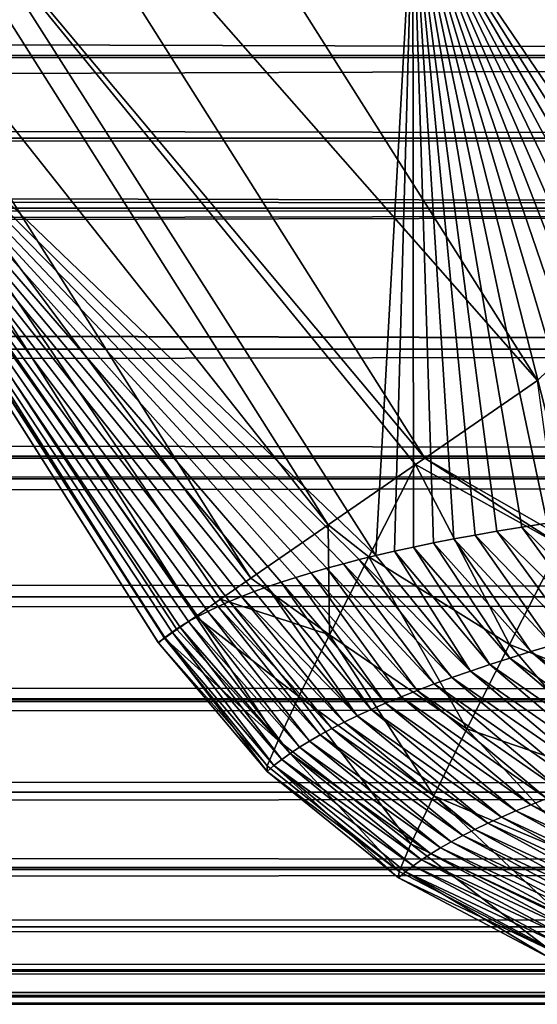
# Model space of a CAD drawing. Header units: metres. Extents: x -99 to 99, y -314 to 25.
# Tile 185 of 256: x 55.66 to 56.83, y -15 to -12.77. Entities that reach past the tile are written whole.
import ezdxf

# ---------------------------------------------------------------- set-up
doc = ezdxf.new("R2010")
doc.units = ezdxf.units.M
doc.layers.add('solid_K2442E1000C35', color=7, linetype='CONTINUOUS')

msp = doc.modelspace()

# ---------------------------------------------------------------- linework, layer by layer
at = {"layer": 'solid_K2442E1000C35'}
for points in [[(55.795956, -11.953486, 103.714195), (56.831402, -13.590055, 103.714195), (59.406487, -11.091327, 105.459549)], [(55.52829, -12.108023, 103.506462), (56.831402, -13.590055, 103.714195), (55.795956, -11.953486, 103.714195)], [(57.480106, -13.845676, 88.005524), (56.549625, -12.476417, 88.03479), (57.811226, -12.061819, 81.183411)], [(56.57711, -13.765756, 103.506447), (55.52829, -12.108023, 103.506462), (55.298618, -12.240624, 103.245033)], [(56.57711, -13.765756, 103.506447), (56.831402, -13.590055, 103.714195), (55.52829, -12.108023, 103.506462)], [(54.893944, -12.474266, 101.864563), (55.339844, -12.216817, 94.947266), (56.466236, -13.985872, 94.938004)], [(56.466236, -13.985872, 94.938004), (55.339844, -12.216817, 94.947266), (56.549625, -12.476417, 88.03479)], [(56.358898, -13.916529, 103.244972), (55.298618, -12.240624, 103.245033), (55.114902, -12.346694, 102.938965)], [(56.556278, -13.78015, 103.485413), (56.57711, -13.765756, 103.506447), (55.298618, -12.240624, 103.245033)], [(56.358898, -13.916529, 103.244972), (56.556278, -13.78015, 103.485413), (55.298618, -12.240624, 103.245033)], [(56.184361, -14.037127, 102.938866), (55.114902, -12.346694, 102.938965), (54.983509, -12.422554, 102.598877)], [(56.184361, -14.037127, 102.938866), (56.358898, -13.916529, 103.244972), (55.114902, -12.346694, 102.938965)], [(56.059525, -14.123383, 102.598656), (54.983509, -12.422554, 102.598877), (54.908993, -12.465574, 102.236557)], [(56.115414, -14.084765, 102.772308), (56.184361, -14.037127, 102.938866), (54.983509, -12.422554, 102.598877)], [(56.059525, -14.123383, 102.598656), (56.115414, -14.084765, 102.772308), (54.983509, -12.422554, 102.598877)], [(5.877601, -12.450193, 49.366165), (4.535962, -12.830306, 48.770664), (65.112656, -12.49987, 49.291759)], [(55.98877, -14.172271, 102.236313), (54.908993, -12.465574, 102.236557), (54.893944, -12.474266, 101.864563)], [(56.429035, -13.995002, 95.291656), (54.893944, -12.474266, 101.864563), (56.466236, -13.985872, 94.938004)], [(55.989857, -14.170898, 101.469681), (55.975147, -14.183065, 101.864563), (54.893944, -12.474266, 101.864563)], [(55.974506, -14.182127, 102.050827), (54.893944, -12.474266, 101.864563), (55.975147, -14.183065, 101.864563)], [(56.006126, -14.15886, 101.075676), (55.989857, -14.170898, 101.469681), (54.893944, -12.474266, 101.864563)], [(56.023937, -14.146953, 100.682549), (56.006126, -14.15886, 101.075676), (54.893944, -12.474266, 101.864563)], [(56.043289, -14.135179, 100.290314), (56.023937, -14.146953, 100.682549), (54.893944, -12.474266, 101.864563)], [(56.064171, -14.12354, 99.898972), (56.043289, -14.135179, 100.290314), (54.893944, -12.474266, 101.864563)], [(56.086571, -14.112039, 99.508514), (56.064171, -14.12354, 99.898972), (54.893944, -12.474266, 101.864563)], [(56.110489, -14.100676, 99.118958), (56.086571, -14.112039, 99.508514), (54.893944, -12.474266, 101.864563)], [(56.135914, -14.089453, 98.730301), (56.110489, -14.100676, 99.118958), (54.893944, -12.474266, 101.864563)], [(56.162834, -14.078371, 98.342545), (56.135914, -14.089453, 98.730301), (54.893944, -12.474266, 101.864563)], [(56.191246, -14.067429, 97.955673), (56.162834, -14.078371, 98.342545), (54.893944, -12.474266, 101.864563)], [(56.221172, -14.056598, 97.56916), (56.191246, -14.067429, 97.955673), (54.893944, -12.474266, 101.864563)], [(56.252609, -14.045872, 97.182961), (56.221172, -14.056598, 97.56916), (54.893944, -12.474266, 101.864563)], [(56.285538, -14.035264, 96.797356), (56.252609, -14.045872, 97.182961), (54.893944, -12.474266, 101.864563)], [(56.319935, -14.024791, 96.412651), (56.285538, -14.035264, 96.797356), (54.893944, -12.474266, 101.864563)], [(56.355762, -14.014468, 96.029129), (56.319935, -14.024791, 96.412651), (54.893944, -12.474266, 101.864563)], [(56.392998, -14.004316, 95.647095), (56.355762, -14.014468, 96.029129), (54.893944, -12.474266, 101.864563)], [(56.429035, -13.995002, 95.291656), (56.392998, -14.004316, 95.647095), (54.893944, -12.474266, 101.864563)], [(55.974506, -14.182127, 102.050827), (55.98877, -14.172271, 102.236313), (54.893944, -12.474266, 101.864563)], [(56.017185, -14.152637, 102.419449), (56.059525, -14.123383, 102.598656), (54.908993, -12.465574, 102.236557)], [(55.98877, -14.172271, 102.236313), (56.017185, -14.152637, 102.419449), (54.908993, -12.465574, 102.236557)], [(56.508205, -13.976127, 94.55365), (56.466236, -13.985872, 94.938004), (56.549625, -12.476417, 88.03479)], [(56.551502, -13.966651, 94.171906), (56.508205, -13.976127, 94.55365), (56.549625, -12.476417, 88.03479)], [(57.414143, -13.850487, 88.361336), (56.549625, -12.476417, 88.03479), (57.480106, -13.845676, 88.005524)], [(56.596317, -13.957411, 93.790947), (56.551502, -13.966651, 94.171906), (56.549625, -12.476417, 88.03479)], [(56.642654, -13.948385, 93.410629), (56.596317, -13.957411, 93.790947), (56.549625, -12.476417, 88.03479)], [(56.690411, -13.939573, 93.031654), (56.642654, -13.948385, 93.410629), (56.549625, -12.476417, 88.03479)], [(56.739475, -13.930979, 92.654709), (56.690411, -13.939573, 93.031654), (56.549625, -12.476417, 88.03479)], [(56.795765, -13.921638, 92.236359), (56.739475, -13.930979, 92.654709), (56.549625, -12.476417, 88.03479)], [(56.853371, -13.912605, 91.82238), (56.795765, -13.921638, 92.236359), (56.549625, -12.476417, 88.03479)], [(56.912117, -13.903911, 91.413727), (56.853371, -13.912605, 91.82238), (56.549625, -12.476417, 88.03479)], [(56.971809, -13.895591, 91.011368), (56.912117, -13.903911, 91.413727), (56.549625, -12.476417, 88.03479)], [(57.032269, -13.887695, 90.616158), (56.971809, -13.895591, 91.011368), (56.549625, -12.476417, 88.03479)], [(57.093761, -13.880319, 90.226471), (57.032269, -13.887695, 90.616158), (56.549625, -12.476417, 88.03479)], [(57.156353, -13.873455, 89.841629), (57.093761, -13.880319, 90.226471), (56.549625, -12.476417, 88.03479)], [(57.219646, -13.867093, 89.463455), (57.156353, -13.873455, 89.841629), (56.549625, -12.476417, 88.03479)], [(57.283787, -13.861166, 89.09053), (57.219646, -13.867093, 89.463455), (56.549625, -12.476417, 88.03479)], [(57.34866, -13.85564, 88.723083), (57.283787, -13.861166, 89.09053), (56.549625, -12.476417, 88.03479)], [(57.414143, -13.850487, 88.361336), (57.34866, -13.85564, 88.723083), (56.549625, -12.476417, 88.03479)], [(-65.895966, -12.860031, 33.278625), (-65.112617, -12.499851, 32.708214), (65.895966, -12.860032, 33.278629)], [(-65.112617, -12.499851, 32.708214), (65.112617, -12.499852, 32.708214), (65.895966, -12.860032, 33.278629)], [(4.535962, -12.830306, 48.770664), (65.896004, -12.860048, 48.721344), (65.112656, -12.49987, 49.291759)], [(4.535962, -12.830306, 48.770664), (3.299618, -13.082698, 48.33778), (65.896004, -12.860048, 48.721344)], [(-66.325394, -13.042687, 33.591335), (-65.895966, -12.860031, 33.278625), (66.325394, -13.042687, 33.591335)], [(-65.895966, -12.860031, 33.278625), (65.895966, -12.860032, 33.278629), (66.325394, -13.042687, 33.591335)], [(3.299618, -13.082698, 48.33778), (66.325539, -13.042747, 48.408558), (65.896004, -12.860048, 48.721344)], [(-66.717255, -13.200711, 33.876713), (-66.325394, -13.042687, 33.591335), (66.717255, -13.200711, 33.876713)], [(-66.325394, -13.042687, 33.591335), (66.325394, -13.042687, 33.591335), (66.717255, -13.200711, 33.876713)], [(3.299618, -13.082698, 48.33778), (66.717293, -13.200726, 48.12326), (66.325539, -13.042747, 48.408558)], [(3.299618, -13.082698, 48.33778), (2.149177, -13.241399, 48.047367), (66.717293, -13.200726, 48.12326)], [(-67.575012, -13.519129, 34.501297), (-66.717255, -13.200711, 33.876713), (67.575012, -13.51913, 34.501297)], [(-66.717255, -13.200711, 33.876713), (66.717255, -13.200711, 33.876713), (67.575012, -13.51913, 34.501297)], [(67.575043, -13.519141, 47.49868), (66.717293, -13.200726, 48.12326), (-0.000075, -13.355863, 47.827953)], [(1.059461, -13.328197, 47.881798), (-0.000075, -13.355863, 47.827953), (66.717293, -13.200726, 48.12326)], [(2.149177, -13.241399, 48.047367), (1.059461, -13.328197, 47.881798), (66.717293, -13.200726, 48.12326)], [(-0.000075, -13.355863, 47.827953), (-67.575043, -13.519142, 47.498676), (67.575043, -13.519141, 47.49868)], [(-68.302826, -13.761291, 46.968826), (68.302826, -13.761291, 46.968826), (67.575043, -13.519141, 47.49868)], [(-67.575043, -13.519142, 47.498676), (-68.302826, -13.761291, 46.968826), (67.575043, -13.519141, 47.49868)], [(-68.30265, -13.761235, 35.031048), (-67.575012, -13.519129, 34.501297), (68.30265, -13.761235, 35.031048)], [(-67.575012, -13.519129, 34.501297), (67.575012, -13.51913, 34.501297), (68.30265, -13.761235, 35.031048)], [(56.8792, -13.93929, 103.587601), (56.831402, -13.590055, 103.714195), (56.57711, -13.765756, 103.506447)], [(-68.46785, -13.812812, 46.84861), (68.46785, -13.812811, 46.84861), (68.302826, -13.761291, 46.968826)], [(-68.302826, -13.761291, 46.968826), (-68.46785, -13.812812, 46.84861), (68.302826, -13.761291, 46.968826)], [(-68.467812, -13.812801, 35.151363), (-68.30265, -13.761235, 35.031048), (68.467819, -13.812801, 35.151367)], [(-68.30265, -13.761235, 35.031048), (68.30265, -13.761235, 35.031048), (68.467819, -13.812801, 35.151367)], [(56.883423, -13.962152, 103.57679), (56.57711, -13.765756, 103.506447), (56.556278, -13.78015, 103.485413)], [(56.8792, -13.93929, 103.587601), (56.57711, -13.765756, 103.506447), (56.883423, -13.962152, 103.57679)], [(56.450329, -13.988747, 103.279854), (56.556278, -13.78015, 103.485413), (56.358898, -13.916529, 103.244972)], [(56.450329, -13.988747, 103.279854), (56.768429, -14.186714, 103.363968), (56.556278, -13.78015, 103.485413)], [(56.883423, -13.962152, 103.57679), (56.556278, -13.78015, 103.485413), (56.768429, -14.186714, 103.363968)], [(-69.393951, -14.079275, 46.174362), (69.393951, -14.079274, 46.174362), (68.46785, -13.812811, 46.84861)], [(-68.46785, -13.812812, 46.84861), (-69.393951, -14.079275, 46.174362), (68.46785, -13.812811, 46.84861)], [(-69.393913, -14.079266, 35.825611), (-68.467812, -13.812801, 35.151363), (69.393921, -14.079266, 35.825615)], [(-68.467812, -13.812801, 35.151363), (68.467819, -13.812801, 35.151367), (69.393921, -14.079266, 35.825615)], [(56.361572, -14.164755, 103.03949), (56.358898, -13.916529, 103.244972), (56.184361, -14.037127, 102.938866)], [(56.450329, -13.988747, 103.279854), (56.358898, -13.916529, 103.244972), (56.361572, -14.164755, 103.03949)], [(56.969051, -14.159335, 92.388084), (56.739475, -13.930979, 92.654709), (56.795765, -13.921638, 92.236359)], [(57.023693, -14.144892, 91.959091), (56.795765, -13.921638, 92.236359), (56.853371, -13.912605, 91.82238)], [(57.023693, -14.144892, 91.959091), (56.969051, -14.159335, 92.388084), (56.795765, -13.921638, 92.236359)], [(56.816292, -14.202982, 93.676231), (56.596317, -13.957411, 93.790947), (56.642654, -13.948385, 93.410629)], [(56.865368, -14.188395, 93.246658), (56.642654, -13.948385, 93.410629), (56.690411, -13.939573, 93.031654)], [(56.865368, -14.188395, 93.246658), (56.816292, -14.202982, 93.676231), (56.642654, -13.948385, 93.410629)], [(56.916283, -14.173841, 92.817276), (56.690411, -13.939573, 93.031654), (56.739475, -13.930979, 92.654709)], [(56.916283, -14.173841, 92.817276), (56.865368, -14.188395, 93.246658), (56.690411, -13.939573, 93.031654)], [(56.969051, -14.159335, 92.388084), (56.916283, -14.173841, 92.817276), (56.739475, -13.930979, 92.654709)], [(56.723598, -14.232207, 94.535896), (56.508205, -13.976127, 94.55365), (56.551502, -13.966651, 94.171906)], [(56.769039, -14.217589, 94.105972), (56.551502, -13.966651, 94.171906), (56.596317, -13.957411, 93.790947)], [(56.769039, -14.217589, 94.105972), (56.723598, -14.232207, 94.535896), (56.551502, -13.966651, 94.171906)], [(56.816292, -14.202982, 93.676231), (56.769039, -14.217589, 94.105972), (56.596317, -13.957411, 93.790947)], [(56.953403, -14.259018, 103.40255), (56.883423, -13.962152, 103.57679), (56.768429, -14.186714, 103.363968)], [(56.450329, -13.988747, 103.279854), (56.361572, -14.164755, 103.03949), (56.672043, -14.377497, 103.112274)], [(56.638123, -14.261436, 95.396225), (56.392998, -14.004316, 95.647095), (56.429035, -13.995002, 95.291656)], [(56.679962, -14.246826, 94.965981), (56.429035, -13.995002, 95.291656), (56.466236, -13.985872, 94.938004)], [(56.679962, -14.246826, 94.965981), (56.638123, -14.261436, 95.396225), (56.429035, -13.995002, 95.291656)], [(56.450329, -13.988747, 103.279854), (56.672043, -14.377497, 103.112274), (56.768429, -14.186714, 103.363968)], [(56.679962, -14.246826, 94.965981), (56.466236, -13.985872, 94.938004), (56.508205, -13.976127, 94.55365)], [(56.723598, -14.232207, 94.535896), (56.679962, -14.246826, 94.965981), (56.508205, -13.976127, 94.55365)], [(56.559788, -14.290592, 96.257156), (56.319935, -14.024791, 96.412651), (56.355762, -14.014468, 96.029129)], [(56.598068, -14.276028, 95.826622), (56.355762, -14.014468, 96.029129), (56.392998, -14.004316, 95.647095)], [(56.598068, -14.276028, 95.826622), (56.559788, -14.290592, 96.257156), (56.355762, -14.014468, 96.029129)], [(56.638123, -14.261436, 95.396225), (56.598068, -14.276028, 95.826622), (56.392998, -14.004316, 95.647095)], [(56.361572, -14.164755, 103.03949), (56.184361, -14.037127, 102.938866), (56.115414, -14.084765, 102.772308)], [(56.488518, -14.3196, 97.118652), (56.252609, -14.045872, 97.182961), (56.285538, -14.035264, 96.797356)], [(56.523273, -14.30512, 96.687836), (56.285538, -14.035264, 96.797356), (56.319935, -14.024791, 96.412651)], [(56.523273, -14.30512, 96.687836), (56.488518, -14.3196, 97.118652), (56.285538, -14.035264, 96.797356)], [(56.559788, -14.290592, 96.257156), (56.523273, -14.30512, 96.687836), (56.319935, -14.024791, 96.412651)], [(56.424248, -14.34839, 97.980644), (56.191246, -14.067429, 97.955673), (56.221172, -14.056598, 97.56916)], [(56.455513, -14.334026, 97.549583), (56.221172, -14.056598, 97.56916), (56.252609, -14.045872, 97.182961)], [(56.455513, -14.334026, 97.549583), (56.424248, -14.34839, 97.980644), (56.221172, -14.056598, 97.56916)], [(56.488518, -14.3196, 97.118652), (56.455513, -14.334026, 97.549583), (56.252609, -14.045872, 97.182961)], [(-70.321541, -14.309476, 45.498768), (70.321541, -14.309476, 45.498768), (69.393951, -14.079274, 46.174362)], [(-69.393951, -14.079275, 46.174362), (-70.321541, -14.309476, 45.498768), (69.393951, -14.079274, 46.174362)], [(-70.321342, -14.309429, 36.501087), (-69.393913, -14.079266, 35.825611), (70.321342, -14.309429, 36.501087)], [(-69.393913, -14.079266, 35.825611), (69.393921, -14.079266, 35.825615), (70.321342, -14.309429, 36.501087)], [(56.292694, -14.304425, 102.770454), (56.115414, -14.084765, 102.772308), (56.059525, -14.123383, 102.598656)], [(56.361572, -14.164755, 103.03949), (56.115414, -14.084765, 102.772308), (56.292694, -14.304425, 102.770454)], [(56.394718, -14.362687, 98.411812), (56.135914, -14.089453, 98.730301), (56.162834, -14.078371, 98.342545)], [(56.424248, -14.34839, 97.980644), (56.162834, -14.078371, 98.342545), (56.191246, -14.067429, 97.955673)], [(56.424248, -14.34839, 97.980644), (56.394718, -14.362687, 98.411812), (56.162834, -14.078371, 98.342545)], [(56.340862, -14.391062, 99.274467), (56.086571, -14.112039, 99.508514), (56.110489, -14.100676, 99.118958)], [(56.366924, -14.376913, 98.843086), (56.110489, -14.100676, 99.118958), (56.135914, -14.089453, 98.730301)], [(56.366924, -14.376913, 98.843086), (56.340862, -14.391062, 99.274467), (56.110489, -14.100676, 99.118958)], [(56.394718, -14.362687, 98.411812), (56.366924, -14.376913, 98.843086), (56.135914, -14.089453, 98.730301)], [(56.245506, -14.404092, 102.479813), (56.059525, -14.123383, 102.598656), (56.017185, -14.152637, 102.419449)], [(56.293903, -14.419109, 100.13752), (56.043289, -14.135179, 100.290314), (56.064171, -14.12354, 99.898972)], [(56.292694, -14.304425, 102.770454), (56.059525, -14.123383, 102.598656), (56.245506, -14.404092, 102.479813)], [(56.316521, -14.405128, 99.705948), (56.064171, -14.12354, 99.898972), (56.086571, -14.112039, 99.508514)], [(56.316521, -14.405128, 99.705948), (56.293903, -14.419109, 100.13752), (56.064171, -14.12354, 99.898972)], [(56.340862, -14.391062, 99.274467), (56.316521, -14.405128, 99.705948), (56.086571, -14.112039, 99.508514)], [(56.253811, -14.446789, 101.000916), (56.006126, -14.15886, 101.075676), (56.023937, -14.146953, 100.682549)], [(56.272999, -14.432998, 100.569176), (56.023937, -14.146953, 100.682549), (56.043289, -14.135179, 100.290314)], [(56.272999, -14.432998, 100.569176), (56.253811, -14.446789, 101.000916), (56.023937, -14.146953, 100.682549)], [(56.293903, -14.419109, 100.13752), (56.272999, -14.432998, 100.569176), (56.043289, -14.135179, 100.290314)], [(56.221245, -14.461138, 102.175194), (55.98877, -14.172271, 102.236313), (55.974506, -14.182127, 102.050827)], [(56.220551, -14.474064, 101.864609), (55.975147, -14.183065, 101.864563), (55.989857, -14.170898, 101.469681)], [(56.245506, -14.404092, 102.479813), (56.017185, -14.152637, 102.419449), (55.98877, -14.172271, 102.236313)], [(56.245506, -14.404092, 102.479813), (55.98877, -14.172271, 102.236313), (56.221245, -14.461138, 102.175194)], [(56.236328, -14.460479, 101.432724), (55.989857, -14.170898, 101.469681), (56.006126, -14.15886, 101.075676)], [(56.236328, -14.460479, 101.432724), (56.220551, -14.474064, 101.864609), (55.989857, -14.170898, 101.469681)], [(56.253811, -14.446789, 101.000916), (56.236328, -14.460479, 101.432724), (56.006126, -14.15886, 101.075676)], [(56.361572, -14.164755, 103.03949), (56.292694, -14.304425, 102.770454), (56.597057, -14.529205, 102.828735)], [(56.361572, -14.164755, 103.03949), (56.597057, -14.529205, 102.828735), (56.672043, -14.377497, 103.112274)], [(56.221245, -14.461138, 102.175194), (55.974506, -14.182127, 102.050827), (55.975147, -14.183065, 101.864563)], [(56.221245, -14.461138, 102.175194), (55.975147, -14.183065, 101.864563), (56.220551, -14.474064, 101.864609)], [(56.768429, -14.186714, 103.363968), (56.672043, -14.377497, 103.112274), (57.037106, -14.502187, 103.199898)], [(56.953403, -14.259018, 103.40255), (56.768429, -14.186714, 103.363968), (57.037106, -14.502187, 103.199898)], [(57.153931, -14.437, 93.277832), (56.816292, -14.202982, 93.676231), (56.865368, -14.188395, 93.246658)], [(57.059029, -14.464869, 94.1343), (56.723598, -14.232207, 94.535896), (56.769039, -14.217589, 94.105972)], [(57.105583, -14.450912, 93.705971), (56.769039, -14.217589, 94.105972), (56.816292, -14.202982, 93.676231)], [(57.105583, -14.450912, 93.705971), (57.059029, -14.464869, 94.1343), (56.769039, -14.217589, 94.105972)], [(57.153931, -14.437, 93.277832), (57.105583, -14.450912, 93.705971), (56.816292, -14.202982, 93.676231)], [(57.014252, -14.478865, 94.562805), (56.679962, -14.246826, 94.965981), (56.723598, -14.232207, 94.535896)], [(57.059029, -14.464869, 94.1343), (57.014252, -14.478865, 94.562805), (56.723598, -14.232207, 94.535896)], [(56.930008, -14.506926, 95.420326), (56.598068, -14.276028, 95.826622), (56.638123, -14.261436, 95.396225)], [(56.971249, -14.492887, 94.991486), (56.638123, -14.261436, 95.396225), (56.679962, -14.246826, 94.965981)], [(56.971249, -14.492887, 94.991486), (56.930008, -14.506926, 95.420326), (56.638123, -14.261436, 95.396225)], [(57.014252, -14.478865, 94.562805), (56.971249, -14.492887, 94.991486), (56.679962, -14.246826, 94.965981)], [(56.890522, -14.520973, 95.849319), (56.559788, -14.290592, 96.257156), (56.598068, -14.276028, 95.826622)], [(56.930008, -14.506926, 95.420326), (56.890522, -14.520973, 95.849319), (56.598068, -14.276028, 95.826622)], [(56.292694, -14.304425, 102.770454), (56.245506, -14.404092, 102.479813), (56.545532, -14.637666, 102.521133)], [(56.292694, -14.304425, 102.770454), (56.545532, -14.637666, 102.521133), (56.597057, -14.529205, 102.828735)], [(56.816776, -14.549055, 96.707764), (56.488518, -14.3196, 97.118652), (56.523273, -14.30512, 96.687836)], [(56.852783, -14.535019, 96.278473), (56.523273, -14.30512, 96.687836), (56.559788, -14.290592, 96.257156)], [(56.852783, -14.535019, 96.278473), (56.816776, -14.549055, 96.707764), (56.523273, -14.30512, 96.687836)], [(56.890522, -14.520973, 95.849319), (56.852783, -14.535019, 96.278473), (56.559788, -14.290592, 96.257156)], [(-71.332657, -14.520413, 44.762657), (71.332657, -14.520413, 44.762657), (70.349525, -14.315865, 45.478394)], [(-70.349525, -14.315865, 45.478394), (-71.332657, -14.520413, 44.762657), (70.349525, -14.315865, 45.478394)], [(-71.332626, -14.520409, 37.237324), (-70.349495, -14.315858, 36.521584), (71.332626, -14.520409, 37.237324)], [(-70.349525, -14.315865, 45.478394), (70.349525, -14.315865, 45.478394), (70.321541, -14.309476, 45.498768)], [(-70.321541, -14.309476, 45.498768), (-70.349525, -14.315865, 45.478394), (70.321541, -14.309476, 45.498768)], [(-70.349495, -14.315858, 36.521584), (-70.321342, -14.309429, 36.501087), (70.349495, -14.315858, 36.521584)], [(-70.349495, -14.315858, 36.521584), (70.349495, -14.315858, 36.521584), (71.332626, -14.520409, 37.237324)], [(-70.321342, -14.309429, 36.501087), (70.321342, -14.309429, 36.501087), (70.349495, -14.315858, 36.521584)], [(56.782497, -14.563071, 97.137184), (56.455513, -14.334026, 97.549583), (56.488518, -14.3196, 97.118652)], [(56.816776, -14.549055, 96.707764), (56.782497, -14.563071, 97.137184), (56.488518, -14.3196, 97.118652)], [(56.71909, -14.591011, 97.996422), (56.394718, -14.362687, 98.411812), (56.424248, -14.34839, 97.980644)], [(56.749939, -14.577059, 97.566742), (56.424248, -14.34839, 97.980644), (56.455513, -14.334026, 97.549583)], [(56.749939, -14.577059, 97.566742), (56.71909, -14.591011, 97.996422), (56.424248, -14.34839, 97.980644)], [(56.782497, -14.563071, 97.137184), (56.749939, -14.577059, 97.566742), (56.455513, -14.334026, 97.549583)], [(56.689949, -14.604923, 98.426216), (56.366924, -14.376913, 98.843086), (56.394718, -14.362687, 98.411812)], [(56.71909, -14.591011, 97.996422), (56.689949, -14.604923, 98.426216), (56.394718, -14.362687, 98.411812)], [(56.63678, -14.632608, 99.286125), (56.316521, -14.405128, 99.705948), (56.340862, -14.391062, 99.274467)], [(56.662514, -14.618791, 98.856117), (56.340862, -14.391062, 99.274467), (56.366924, -14.376913, 98.843086)], [(56.662514, -14.618791, 98.856117), (56.63678, -14.632608, 99.286125), (56.340862, -14.391062, 99.274467)], [(56.689949, -14.604923, 98.426216), (56.662514, -14.618791, 98.856117), (56.366924, -14.376913, 98.843086)], [(56.672043, -14.377497, 103.112274), (56.597057, -14.529205, 102.828735), (56.949741, -14.677291, 102.902931)], [(56.672043, -14.377497, 103.112274), (56.949741, -14.677291, 102.902931), (57.037106, -14.502187, 103.199898)], [(56.245506, -14.404092, 102.479813), (56.221245, -14.461138, 102.175194), (56.518887, -14.699896, 102.197945)], [(56.245506, -14.404092, 102.479813), (56.518887, -14.699896, 102.197945), (56.545532, -14.637666, 102.521133)], [(56.612743, -14.64637, 99.716232), (56.293903, -14.419109, 100.13752), (56.316521, -14.405128, 99.705948)], [(56.63678, -14.632608, 99.286125), (56.612743, -14.64637, 99.716232), (56.316521, -14.405128, 99.705948)], [(56.569736, -14.673709, 100.576729), (56.253811, -14.446789, 101.000916), (56.272999, -14.432998, 100.569176)], [(56.590397, -14.660072, 100.146439), (56.272999, -14.432998, 100.569176), (56.293903, -14.419109, 100.13752)], [(56.590397, -14.660072, 100.146439), (56.569736, -14.673709, 100.576729), (56.272999, -14.432998, 100.569176)], [(56.612743, -14.64637, 99.716232), (56.590397, -14.660072, 100.146439), (56.293903, -14.419109, 100.13752)], [(56.517853, -14.714183, 101.86805), (56.220551, -14.474064, 101.864609), (56.236328, -14.460479, 101.432724)], [(56.221245, -14.461138, 102.175194), (56.220551, -14.474064, 101.864609), (56.518887, -14.699896, 102.197945)], [(56.550762, -14.687276, 101.007095), (56.236328, -14.460479, 101.432724), (56.253811, -14.446789, 101.000916)], [(56.53347, -14.700768, 101.437538), (56.517853, -14.714183, 101.86805), (56.236328, -14.460479, 101.432724)], [(56.550762, -14.687276, 101.007095), (56.53347, -14.700768, 101.437538), (56.236328, -14.460479, 101.432724)], [(56.569736, -14.673709, 100.576729), (56.550762, -14.687276, 101.007095), (56.253811, -14.446789, 101.000916)], [(56.518887, -14.699896, 102.197945), (56.220551, -14.474064, 101.864609), (56.517853, -14.714183, 101.86805)], [(-72.337547, -14.690591, 44.030933), (72.337547, -14.690591, 44.030933), (71.332657, -14.520413, 44.762657)], [(-71.332657, -14.520413, 44.762657), (-72.337547, -14.690591, 44.030933), (71.332657, -14.520413, 44.762657)], [(-72.337524, -14.690587, 37.969051), (-71.332626, -14.520409, 37.237324), (72.337532, -14.690587, 37.969051)], [(-71.332626, -14.520409, 37.237324), (71.332626, -14.520409, 37.237324), (72.337532, -14.690587, 37.969051)], [(56.597057, -14.529205, 102.828735), (56.545532, -14.637666, 102.521133), (56.889313, -14.803226, 102.576134)], [(56.597057, -14.529205, 102.828735), (56.889313, -14.803226, 102.576134), (56.949741, -14.677291, 102.902931)], [(56.816776, -14.549055, 96.707764), (57.149422, -14.733239, 96.752632), (56.782497, -14.563071, 97.137184)], [(56.852783, -14.535019, 96.278473), (57.18478, -14.719813, 96.326538), (56.816776, -14.549055, 96.707764)], [(56.816776, -14.549055, 96.707764), (57.18478, -14.719813, 96.326538), (57.149422, -14.733239, 96.752632)], [(56.782497, -14.563071, 97.137184), (57.115749, -14.746675, 97.178871), (56.749939, -14.577059, 97.566742)], [(56.782497, -14.563071, 97.137184), (57.149422, -14.733239, 96.752632), (57.115749, -14.746675, 97.178871)], [(56.71909, -14.591011, 97.996422), (57.053444, -14.773543, 98.031738), (56.689949, -14.604923, 98.426216)], [(56.749939, -14.577059, 97.566742), (57.083759, -14.760112, 97.60524), (56.71909, -14.591011, 97.996422)], [(56.71909, -14.591011, 97.996422), (57.083759, -14.760112, 97.60524), (57.053444, -14.773543, 98.031738)], [(56.749939, -14.577059, 97.566742), (57.115749, -14.746675, 97.178871), (57.083759, -14.760112, 97.60524)], [(56.662514, -14.618791, 98.856117), (56.997822, -14.800374, 98.885078), (56.63678, -14.632608, 99.286125)], [(56.689949, -14.604923, 98.426216), (57.024799, -14.786966, 98.458351), (56.662514, -14.618791, 98.856117)], [(56.662514, -14.618791, 98.856117), (57.024799, -14.786966, 98.458351), (56.997822, -14.800374, 98.885078)], [(56.689949, -14.604923, 98.426216), (57.053444, -14.773543, 98.031738), (57.024799, -14.786966, 98.458351)], [(56.545532, -14.637666, 102.521133), (56.518887, -14.699896, 102.197945), (56.857506, -14.876038, 102.229729)], [(56.545532, -14.637666, 102.521133), (56.857506, -14.876038, 102.229729), (56.889313, -14.803226, 102.576134)], [(56.63678, -14.632608, 99.286125), (56.972507, -14.813763, 99.311905), (56.612743, -14.64637, 99.716232)], [(56.63678, -14.632608, 99.286125), (56.997822, -14.800374, 98.885078), (56.972507, -14.813763, 99.311905)], [(56.590397, -14.660072, 100.146439), (56.926853, -14.84046, 100.165863), (56.569736, -14.673709, 100.576729)], [(56.612743, -14.64637, 99.716232), (56.948853, -14.827126, 99.738838), (56.590397, -14.660072, 100.146439)], [(56.590397, -14.660072, 100.146439), (56.948853, -14.827126, 99.738838), (56.926853, -14.84046, 100.165863)], [(56.612743, -14.64637, 99.716232), (56.972507, -14.813763, 99.311905), (56.948853, -14.827126, 99.738838)], [(56.569736, -14.673709, 100.576729), (56.906502, -14.85376, 100.592972), (56.550762, -14.687276, 101.007095)], [(56.569736, -14.673709, 100.576729), (56.926853, -14.84046, 100.165863), (56.906502, -14.85376, 100.592972)], [(-73.36058, -14.824803, 43.28587), (73.36058, -14.824803, 43.28587), (72.370667, -14.695542, 44.006832)], [(-72.370667, -14.695542, 44.006832), (-73.36058, -14.824803, 43.28587), (72.370667, -14.695542, 44.006832)], [(-73.360565, -14.824801, 38.714119), (-72.370438, -14.695508, 37.993), (73.360565, -14.824801, 38.714119)], [(-72.370667, -14.695542, 44.006832), (72.370667, -14.695542, 44.006832), (72.337547, -14.690591, 44.030933)], [(-72.337547, -14.690591, 44.030933), (-72.370667, -14.695542, 44.006832), (72.337547, -14.690591, 44.030933)], [(-72.370438, -14.695508, 37.993), (-72.337524, -14.690587, 37.969051), (72.370438, -14.695508, 37.993)], [(-72.370438, -14.695508, 37.993), (72.370438, -14.695508, 37.993), (73.360565, -14.824801, 38.714119)], [(-72.337524, -14.690587, 37.969051), (72.337532, -14.690587, 37.969051), (72.370438, -14.695508, 37.993)], [(56.518887, -14.699896, 102.197945), (56.517853, -14.714183, 101.86805), (56.857506, -14.876038, 102.229729)], [(56.53347, -14.700768, 101.437538), (56.855331, -14.893407, 101.874763), (56.517853, -14.714183, 101.86805)], [(56.550762, -14.687276, 101.007095), (56.887802, -14.867021, 101.020164), (56.53347, -14.700768, 101.437538)], [(56.53347, -14.700768, 101.437538), (56.887802, -14.867021, 101.020164), (56.870743, -14.880237, 101.447433)], [(56.53347, -14.700768, 101.437538), (56.870743, -14.880237, 101.447433), (56.855331, -14.893407, 101.874763)], [(56.550762, -14.687276, 101.007095), (56.906502, -14.85376, 100.592972), (56.887802, -14.867021, 101.020164)], [(56.857506, -14.876038, 102.229729), (56.517853, -14.714183, 101.86805), (56.855331, -14.893407, 101.874763)], [(-74.398537, -14.921741, 42.530247), (74.398537, -14.921741, 42.530247), (73.36058, -14.824803, 43.28587)], [(-73.36058, -14.824803, 43.28587), (-74.398537, -14.921741, 42.530247), (73.36058, -14.824803, 43.28587)], [(-74.398529, -14.92174, 39.469746), (-73.360565, -14.824801, 38.714119), (74.398529, -14.92174, 39.469746)], [(-73.360565, -14.824801, 38.714119), (73.360565, -14.824801, 38.714119), (74.398529, -14.92174, 39.469746)], [(-75.445076, -14.980346, 40.232372), (-74.44062, -14.924851, 39.500397), (75.445076, -14.980346, 40.232372)], [(-75.445076, -14.980346, 41.767624), (75.445076, -14.980346, 41.767624), (74.44088, -14.92487, 42.499416)], [(-74.44088, -14.92487, 42.499416), (-75.445076, -14.980346, 41.767624), (74.44088, -14.92487, 42.499416)], [(-74.44088, -14.92487, 42.499416), (74.44088, -14.92487, 42.499416), (74.398537, -14.921741, 42.530247)], [(-74.398537, -14.921741, 42.530247), (-74.44088, -14.92487, 42.499416), (74.398537, -14.921741, 42.530247)], [(-74.44062, -14.924851, 39.500397), (-74.398529, -14.92174, 39.469746), (74.44062, -14.924851, 39.500401)], [(-74.44062, -14.924851, 39.500397), (74.44062, -14.924851, 39.500401), (75.445076, -14.980346, 40.232372)], [(-74.398529, -14.92174, 39.469746), (74.398529, -14.92174, 39.469746), (74.44062, -14.924851, 39.500401)], [(-76.5, -15, 41), (76.5, -15, 41), (75.445076, -14.980346, 41.767624)], [(-75.445076, -14.980346, 41.767624), (-76.5, -15, 41), (75.445076, -14.980346, 41.767624)], [(-75.445076, -14.980346, 40.232372), (76.5, -15, 41), (-76.5, -15, 41)], [(-75.445076, -14.980346, 40.232372), (75.445076, -14.980346, 40.232372), (76.5, -15, 41)]]:
    msp.add_3dface(points, dxfattribs=at)

doc.saveas('drawing.dxf')
